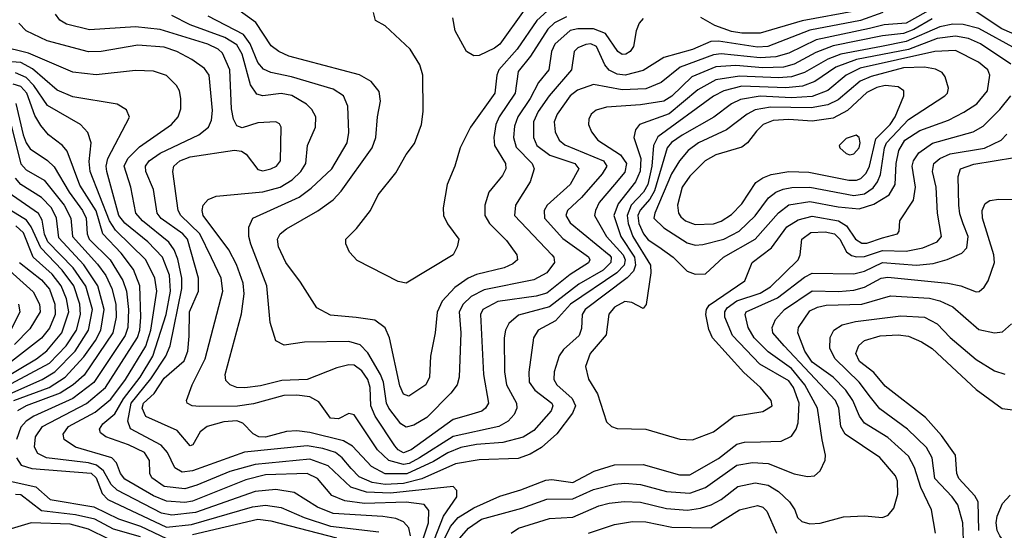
# Model space of a CAD drawing. Extents: x 997028 to 1115134, y 536408 to 618974.
# Tile 214 of 256: x 1032761 to 1036542, y 579916 to 581878. Entities that reach past the tile are written whole.
import ezdxf

# ---------------------------------------------------------------- set-up
doc = ezdxf.new("R2010")
doc.units = 0

msp = doc.modelspace()

# ---------------------------------------------------------------- linework, layer by layer
at = {"layer": '0CON10XD'}
for points in [[(1036305, 581942.4), (1036165, 581864.9), (1036081.5, 581858.5), (1036025, 581844.5), (1035819.6, 581800.4), (1035715, 581749.1), (1035665, 581735.3), (1035605, 581731.3), (1035455, 581747.2), (1035425, 581743.2), (1035297.6, 581695), (1035224, 581636), (1035165, 581612.5), (1035075, 581608.9), (1034965, 581629.4), (1034903.2, 581606.8), (1034875, 581584.7), (1034824.8, 581515), (1034813.9, 581485), (1034816.9, 581446.9), (1034832.2, 581415), (1034855, 581396.9), (1035003.2, 581335), (1035015.7, 581315), (1034998.3, 581285), (1034918.4, 581195), (1034865, 581145.3), (1034858.1, 581125), (1034875, 581097), (1035024.5, 580975), (1035031.9, 580965), (1035031.5, 580945), (1035002, 580915), (1034908.5, 580861.5), (1034795, 580774.8), (1034677, 580743), (1034639.5, 580710.5), (1034626.6, 580685), (1034621.6, 580655), (1034622.5, 580525), (1034630.7, 580475), (1034668.9, 580405), (1034670, 580385), (1034659.3, 580360.7), (1034637.1, 580335), (1034601.1, 580315), (1034425, 580276.2), (1034295.9, 580194.1), (1034256.8, 580173.2), (1034235, 580168.7), (1034178.8, 580185), (1034134.9, 580224.9), (1034045, 580359.5), (1034025, 580365.5), (1033985, 580344.7), (1033955, 580346.7), (1033910, 580410), (1033875, 580428.7), (1033825, 580435.4), (1033775, 580433.8), (1033658.5, 580401.5), (1033597.1, 580392.9), (1033451.2, 580391.2), (1033423.3, 580395), (1033404, 580405), (1033400.8, 580415), (1033423.4, 580475), (1033473.3, 580575), (1033541.2, 580835), (1033534.7, 580885.3), (1033497.5, 580962.5), (1033452.2, 581055), (1033379.6, 581125), (1033369, 581145), (1033348.6, 581295), (1033352.9, 581315), (1033376, 581335), (1033415, 581350.6), (1033586.2, 581376.2), (1033612.1, 581372.1), (1033630.9, 581360.9), (1033675, 581301.8), (1033695, 581297.7), (1033725, 581305.3), (1033746.5, 581315), (1033762.1, 581335), (1033765.6, 581465), (1033758.2, 581478.2), (1033745, 581485.6), (1033675, 581481.8), (1033615, 581461.8), (1033595, 581469.5), (1033581.8, 581495), (1033574.1, 581535), (1033567.8, 581685), (1033539.4, 581749.4), (1033522.4, 581765), (1033483.8, 581783.8), (1033299.6, 581840.4), (1033205, 581850.9), (1033028.6, 581838.6), (1032940.1, 581860.1), (1032915, 581875.9), (1032898.4, 581898.4)], [(1034861.2, 581888.8), (1034814.9, 581865.1), (1034788.6, 581841.4), (1034722.6, 581737.4), (1034675, 581679.2), (1034663.8, 581595), (1034602.5, 581505), (1034589.3, 581475), (1034581.5, 581425), (1034584.5, 581394.5), (1034626.8, 581325), (1034628.2, 581305), (1034615, 581279.6), (1034562, 581215), (1034546.9, 581165), (1034547.7, 581125), (1034564.6, 581094.6), (1034629.9, 581029.9), (1034669.6, 580975), (1034672.5, 580955), (1034655, 580939.3), (1034621.9, 580925), (1034515, 580898.8), (1034483.2, 580885), (1034431.6, 580848.4), (1034383.4, 580796.6), (1034364.1, 580754.1), (1034356.9, 580675), (1034338.7, 580585), (1034334.7, 580505), (1034321.2, 580475), (1034255, 580432), (1034235, 580439.2), (1034220.6, 580470.6), (1034181.1, 580655), (1034165, 580693.5), (1034125, 580723.4), (1034053.4, 580733.4), (1033955, 580742.6), (1033901.5, 580771.5), (1033839.4, 580869.4), (1033782.5, 580945), (1033755.3, 581005), (1033750.6, 581035), (1033761.3, 581055), (1033785, 581074.7), (1033906.3, 581143.7), (1033965, 581186), (1033995, 581218.5), (1034114.1, 581385), (1034129.2, 581425), (1034134.7, 581504.7), (1034146, 581565), (1034142, 581602), (1034110.3, 581640.3), (1034066.1, 581666.1), (1033795, 581737.8), (1033755.5, 581755), (1033727, 581777), (1033667.4, 581867.4), (1033595, 581918.9)], [(1034787.8, 581912.2), (1034746.9, 581875), (1034672, 581765), (1034601.4, 581685), (1034593.8, 581665), (1034586.2, 581595), (1034492.5, 581465), (1034452, 581385), (1034432.5, 581315), (1034402.9, 581245), (1034386.9, 581155), (1034388.1, 581125), (1034403.7, 581093.7), (1034447.1, 581035), (1034440.8, 581005), (1034426, 580975), (1034245, 580866), (1034215, 580872), (1034057.5, 580952.5), (1034028, 580985), (1034013.6, 581016.4), (1034013.8, 581035), (1034054.5, 581075.5), (1034108.6, 581145), (1034138.1, 581205), (1034205, 581290), (1034245, 581360), (1034277.4, 581402.6), (1034304.3, 581475), (1034310, 581525), (1034309.5, 581665), (1034297.5, 581705), (1034260, 581765), (1034165, 581853.8), (1034127.5, 581875), (1034120, 581905)], [(1034698.1, 581915), (1034605, 581784.1), (1034585, 581768.2), (1034525, 581740), (1034505, 581738.8), (1034476.9, 581755), (1034433.5, 581835), (1034424.4, 581885)], [(1035975, 581912.2), (1035766, 581874), (1035605, 581826.5), (1035535, 581826.2), (1035495, 581832.6), (1035430.4, 581855), (1035376.5, 581886.5)], [(1036265, 581880.9), (1036195, 581840.5), (1036155, 581825.1), (1036075, 581815.3), (1035885, 581777.8), (1035818.1, 581751.9), (1035735, 581707.2), (1035695, 581695.8), (1035615, 581693), (1035511.3, 581701.3), (1035435, 581697.3), (1035341.7, 581658.3), (1035265, 581584.5), (1035235, 581564.8), (1035145, 581550.7), (1035015, 581541.4), (1034975, 581530.4), (1034955.5, 581515), (1034946.4, 581495), (1034945.5, 581475), (1034957, 581447), (1034981.5, 581415), (1035068.3, 581358.3), (1035092, 581325), (1035085, 581291.9), (1035045, 581244.8), (1034986.5, 581175), (1034971.7, 581145), (1034969, 581125), (1035014.8, 581045), (1035078.2, 580975), (1035085.7, 580955), (1035082, 580935), (1035054.2, 580905), (1034876.7, 580785), (1034818.8, 580721.2), (1034751.6, 580685), (1034734.2, 580655), (1034716.5, 580523.5), (1034717.6, 580485), (1034739.2, 580455), (1034805.2, 580405), (1034808.1, 580395), (1034801.6, 580375), (1034735, 580300.2), (1034695, 580273.8), (1034617, 580253), (1034515, 580245.6), (1034455, 580234), (1034405, 580213.6), (1034350.7, 580180.7), (1034247.3, 580132.7), (1034165, 580133.6), (1034111.8, 580161.8), (1034039.2, 580239.2), (1034005, 580259.5), (1033875, 580292.5), (1033825, 580298.9), (1033785, 580296.3), (1033705, 580274.6), (1033679.2, 580275), (1033657, 580287), (1033618.2, 580328.2), (1033595, 580337.4), (1033545, 580332.3), (1033481.1, 580315), (1033453.5, 580295), (1033426, 580245), (1033415, 580240.8), (1033365, 580299.1), (1033245, 580352.9), (1033230.5, 580385), (1033236.7, 580405), (1033277.8, 580442.2), (1033315, 580500.7), (1033392.3, 580567.7), (1033406.7, 580605), (1033411.5, 580661.5), (1033412.5, 580755), (1033447.3, 580835), (1033447.5, 580885), (1033405.5, 581035), (1033387.3, 581055), (1033304.5, 581114.5), (1033289.1, 581135), (1033274.3, 581225), (1033245.7, 581295), (1033243.8, 581315), (1033257.5, 581335), (1033300, 581365), (1033448.9, 581435), (1033485.4, 581465), (1033497.8, 581492.2), (1033501.7, 581528.3), (1033487.8, 581665), (1033470.5, 581690.5), (1033421.5, 581725), (1033364.5, 581755), (1033315, 581772.6), (1033215, 581780.4), (1033073.8, 581755), (1033025, 581754.3), (1032866.2, 581796.2), (1032785.6, 581835), (1032756.9, 581865)], [(1036075.7, 581905), (1035990.4, 581875), (1035795, 581837.6), (1035634.3, 581775), (1035595, 581772.2), (1035445, 581795.4), (1035415, 581793.6), (1035345, 581763.2), (1035235, 581732.5), (1035155, 581682.5), (1035085.9, 581664.1), (1035055, 581668.3), (1035025, 581684), (1035008.3, 581705), (1034976.6, 581775), (1034955, 581785.6), (1034935, 581782.6), (1034905, 581769.1), (1034890.4, 581755), (1034880.6, 581685), (1034794.5, 581585.5), (1034752.2, 581525), (1034734.8, 581485), (1034734.4, 581425), (1034747, 581395), (1034796.9, 581356.9), (1034892.9, 581325), (1034907.8, 581305), (1034875.3, 581245), (1034786.8, 581165), (1034775.6, 581144.4), (1034776.7, 581115), (1034847.3, 581037.3), (1034945, 580966.9), (1034951.1, 580955), (1034945, 580943.5), (1034875, 580899.3), (1034785, 580827.2), (1034744, 580816), (1034597.8, 580795), (1034539.7, 580765), (1034531, 580745), (1034542.6, 580515), (1034561.1, 580405), (1034550, 580385), (1034536, 580374), (1034485, 580357.9), (1034425, 580341.6), (1034263.8, 580225), (1034235, 580214.2), (1034215, 580224.8), (1034201.2, 580241.2), (1034126.5, 580355), (1034109.9, 580395), (1034106.2, 580465), (1034098.3, 580495), (1034075, 580529.1), (1034045, 580550.2), (1034025, 580552.4), (1033979.2, 580540.8), (1033865, 580495.8), (1033768.1, 580491.9), (1033685, 580470.7), (1033625, 580464.1), (1033595, 580464.8), (1033568.5, 580475), (1033551.9, 580491.9), (1033550, 580515), (1033612.6, 580747.4), (1033622.4, 580825), (1033618.8, 580865), (1033593.3, 580936.7), (1033563.7, 580993.7), (1033465.8, 581125), (1033461.4, 581145), (1033465.4, 581165), (1033485, 581187.3), (1033515, 581200.4), (1033695, 581216.3), (1033760.9, 581235), (1033807.2, 581262.8), (1033840.2, 581295), (1033859.5, 581325), (1033866.6, 581395), (1033897.3, 581465), (1033898.5, 581505), (1033883, 581533), (1033862.9, 581552.9), (1033806.4, 581586.4), (1033765, 581593.7), (1033695, 581584.8), (1033671.6, 581591.6), (1033647.2, 581627.2), (1033614.9, 581745), (1033595, 581780.7), (1033548.9, 581808.9), (1033415, 581858.4), (1033345, 581893.3)], [(1035155, 581882.4), (1035139.7, 581865), (1035128.1, 581835), (1035118.6, 581775), (1035105.3, 581755), (1035089.4, 581745), (1035075, 581743.9), (1035057.6, 581755), (1035010.7, 581825), (1034965, 581842.8), (1034905, 581842.4), (1034875, 581836.1), (1034816.1, 581783.9), (1034803, 581755), (1034793.6, 581685), (1034753.1, 581636.9), (1034721.6, 581575), (1034673.8, 581505), (1034661.6, 581468.4), (1034657.8, 581425), (1034668.1, 581388.1), (1034728.9, 581325), (1034736.9, 581305), (1034722, 581255), (1034665.3, 581165), (1034661.6, 581125), (1034804.1, 580975), (1034811.8, 580965), (1034814.2, 580945), (1034785, 580905.3), (1034735, 580879), (1034545, 580839.8), (1034495.1, 580814.9), (1034464.4, 580785), (1034448.4, 580755), (1034455.2, 580674.8), (1034448.4, 580505), (1034440.6, 580475), (1034416.9, 580443.1), (1034325, 580350), (1034275, 580320), (1034245, 580311.9), (1034225, 580325.3), (1034179, 580385), (1034169.5, 580405), (1034157.7, 580485), (1034146.4, 580515), (1034097.9, 580597.9), (1034068.7, 580628.7), (1034025, 580641.9), (1033855, 580639.2), (1033777, 580627), (1033745, 580644), (1033722.1, 580715), (1033710, 580855), (1033648.1, 581015), (1033640.6, 581045), (1033640.7, 581080.7), (1033656.7, 581115), (1033833.8, 581196.2), (1033879.8, 581230.2), (1033960.2, 581305), (1034018.8, 581405), (1034024.8, 581445), (1034020.9, 581545), (1034003.8, 581585), (1033965, 581610.9), (1033805, 581658.3), (1033725.5, 581675.5), (1033697.7, 581687.7), (1033675, 581713.4), (1033645.3, 581785.3), (1033620.3, 581820.3), (1033485, 581891.9)], [(1036618.9, 581805), (1036532.8, 581842.8), (1036435, 581908.1)], [(1036589.5, 581765), (1036445, 581844.3), (1036385, 581859.8), (1036345, 581860.6), (1036295, 581850.9), (1036165, 581793.4), (1036070.6, 581775), (1035914.2, 581745.8), (1035864.5, 581725.5), (1035774.9, 581675.1), (1035725, 581658), (1035675, 581654), (1035525, 581661.1), (1035435, 581646.9), (1035365, 581608.7), (1035255, 581515.7), (1035141.5, 581475), (1035126.2, 581455), (1035119.7, 581425), (1035146, 581345), (1035144.5, 581295.5), (1035126.5, 581255), (1035059.6, 581170.4), (1035043, 581125), (1035070.1, 581045), (1035122.4, 580965), (1035125.8, 580935), (1035118.2, 580911.8), (1035094.3, 580885.7), (1034932, 580765), (1034921, 580745), (1034918.5, 580691.5), (1034909.1, 580665), (1034849.3, 580610.7), (1034832.9, 580587.1), (1034813.2, 580525), (1034812.6, 580495), (1034823.7, 580475), (1034883.1, 580423.1), (1034895.8, 580394.2), (1034884, 580366), (1034823.7, 580286.3), (1034765, 580234.1), (1034721.9, 580208.1), (1034675, 580192.4), (1034525, 580186.6), (1034435, 580171.4), (1034305.9, 580114.1), (1034235, 580096.1), (1034165, 580092.8), (1034115, 580100), (1034065, 580121.6), (1034033.7, 580153.7), (1033998.8, 580195), (1033973.1, 580215), (1033925, 580231), (1033865, 580240.8), (1033623.7, 580216.3), (1033425, 580144.2), (1033385, 580140.2), (1033356.4, 580156.4), (1033328.4, 580215), (1033303.7, 580243.7), (1033186.4, 580306.4), (1033175.8, 580335), (1033188.6, 580405), (1033265, 580497.5), (1033322.4, 580585), (1033338.2, 580625), (1033383.8, 580845), (1033383, 580885), (1033367.6, 580957.6), (1033353.7, 580993.7), (1033333.2, 581023.2), (1033232.4, 581105), (1033206.8, 581135), (1033188, 581235), (1033161.7, 581315), (1033176.1, 581343.9), (1033221, 581389), (1033343.2, 581475), (1033369.3, 581505), (1033379.3, 581535), (1033380, 581575), (1033374, 581605), (1033362.5, 581625), (1033325, 581663.8), (1033275, 581679.4), (1033205, 581683.1), (1033055, 581665.7), (1032965, 581675.7), (1032795, 581749.3), (1032685, 581776.1)], [(1036567, 581707), (1036451.1, 581785), (1036404.9, 581804.9), (1036355, 581814.6), (1036285, 581806), (1036175, 581763.3), (1035975, 581724.9), (1035895.7, 581695), (1035815, 581640), (1035767.2, 581622.8), (1035703.8, 581616.2), (1035535, 581622), (1035464.6, 581605), (1035425.8, 581584.2), (1035211.6, 581428.4), (1035194.9, 581395), (1035189.3, 581315), (1035172.9, 581245), (1035156.3, 581215), (1035109.5, 581165), (1035093.6, 581125), (1035097.3, 581095), (1035115.1, 581045), (1035183.2, 580935), (1035184.7, 580905.3), (1035166.8, 580783.2), (1035155, 580768.8), (1035111.5, 580791.5), (1035085, 580794.6), (1035045, 580772.9), (1035022.9, 580747.1), (1035012.8, 580667.2), (1034951.2, 580595), (1034933.3, 580545), (1034945, 580496.2), (1034980, 580440), (1035015, 580333.3), (1035033.3, 580315), (1035055, 580307.5), (1035165, 580304.4), (1035296.3, 580266.3), (1035345, 580263.8)], [(1035355, 580899.6), (1035395, 580901.4), (1035464, 580965), (1035586.2, 581035), (1035675, 581136.1), (1035715, 581166.2), (1035795, 581179.7), (1035905, 581158.9), (1035985, 581151.8), (1036041.1, 581168.9), (1036100.5, 581205), (1036123.3, 581245), (1036127.1, 581325), (1036137.9, 581375), (1036161, 581415), (1036218.3, 581451.7), (1036327.9, 581492.1), (1036387.5, 581522.5), (1036436.6, 581555), (1036477.4, 581605), (1036486.9, 581665), (1036479.4, 581685), (1036443.1, 581715), (1036355, 581758.8), (1036275.5, 581755.5), (1035988.8, 581691.2), (1035935.2, 581665), (1035864.5, 581605.5), (1035805, 581582.4), (1035725, 581577.4), (1035605, 581583.6), (1035528.9, 581571.1), (1035495, 581554), (1035426.3, 581503.7), (1035305, 581434.8), (1035264.3, 581405.7), (1035247.3, 581385), (1035199.4, 581220.6), (1035181.3, 581188.7), (1035143.7, 581146.3), (1035135.1, 581125), (1035138.4, 581095), (1035156.1, 581055), (1035175, 581032.1), (1035215, 581005.6), (1035271.2, 580965), (1035325, 580911.5), (1035355, 580899.6)], [(1034308.2, 579765), (1034389, 579971), (1034439.6, 580045), (1034439.6, 580069.6), (1034425, 580084.3), (1034185, 580059.3), (1034093.2, 580063.2), (1034032.2, 580082.2), (1033945, 580164), (1033875, 580189.6), (1033665, 580169.3), (1033567.8, 580142.2), (1033440.9, 580089.1), (1033395, 580076), (1033315, 580084.3), (1033268.4, 580118.4), (1033260.6, 580135), (1033259, 580185), (1033240.5, 580215), (1033178.2, 580245), (1033091.5, 580275), (1033070.7, 580290.7), (1033066.8, 580305), (1033080, 580325), (1033126.5, 580363.5), (1033158.9, 580421.1), (1033223.9, 580505), (1033272.3, 580585), (1033322.7, 580745), (1033339.4, 580835), (1033336, 580896), (1033309.8, 580965), (1033252.5, 581025), (1033165, 581096.7), (1033141.9, 581125), (1033095.8, 581295), (1033092.3, 581315), (1033099.5, 581345), (1033182.7, 581502.7), (1033171.4, 581531.4), (1033135, 581552.9), (1032965, 581582), (1032905, 581607), (1032809.6, 581689.6), (1032765, 581712.7), (1032635, 581722.2)], [(1035355, 581011.6), (1035385, 581013.9), (1035465, 581035.2), (1035524.1, 581065), (1035585.1, 581124.9), (1035636.2, 581193.8), (1035665, 581214.8), (1035693.6, 581226.4), (1035726.6, 581233.4), (1035795, 581234.1), (1035965, 581201.9), (1036005, 581208.5), (1036038.2, 581231.8), (1036055.3, 581254.7), (1036066.4, 581283.6), (1036081.9, 581385), (1036090.4, 581405), (1036175, 581494.8), (1036314.5, 581585), (1036324.1, 581595.9), (1036328.2, 581615), (1036315, 581658.8), (1036303.5, 581675), (1036278.3, 581688.3), (1036235.4, 581695.4), (1036155, 581692.9), (1036030.8, 581659.2), (1035988.8, 581641.2), (1035905, 581569.5), (1035865, 581551.3), (1035800.9, 581539.1), (1035645, 581542.1), (1035585, 581530.9), (1035554.7, 581515), (1035475.4, 581454.6), (1035367.5, 581405), (1035328.8, 581375), (1035295, 581335.9), (1035264.5, 581285.5), (1035200, 581135), (1035196.8, 581115), (1035235, 581078.1), (1035325, 581020), (1035355, 581011.6)], [(1034270.4, 579765), (1034331.5, 579945), (1034331.9, 579991.9), (1034314.8, 580014.8), (1034245, 580024), (1034085, 580018.8), (1034009.4, 580029.4), (1033960.1, 580050.1), (1033904.7, 580115), (1033864.6, 580134.6), (1033705, 580129), (1033629.8, 580110.2), (1033425, 580027.6), (1033395, 580022.7), (1033325, 580027.8), (1033275, 580049), (1033165, 580112.5), (1033147.5, 580135), (1033133.1, 580175), (1033114, 580194), (1032975.5, 580235.5), (1032931.1, 580265), (1032927.1, 580285), (1032947.9, 580315), (1033050.4, 580369.6), (1033110.3, 580419.7), (1033167.6, 580495), (1033245, 580623.8), (1033264.7, 580685), (1033287.3, 580835), (1033279.8, 580885), (1033245, 580954.7), (1033128.9, 581068.9), (1033105.1, 581105.1), (1033031.2, 581295), (1033027.1, 581332.9), (1033035.7, 581405), (1033022.5, 581445), (1032994.5, 581475), (1032867.9, 581547.9), (1032814.7, 581624.7), (1032785, 581655.9), (1032745, 581673.6)], [(1034262.3, 579895), (1034255.4, 579925.4), (1034235, 579948.9), (1034205, 579961.1), (1034155, 579969.6), (1033965, 579980.6), (1033905.1, 580005.1), (1033815, 580061.1), (1033745, 580073.3), (1033665, 580065.1), (1033435.4, 579984.6), (1033345, 579974.4), (1033305, 579982.1), (1033135, 580070.3), (1033112.5, 580092.5), (1033082.1, 580145), (1033056, 580166), (1033025, 580175.1), (1032863.3, 580195), (1032830.9, 580210.9), (1032817.5, 580235), (1032821, 580275), (1032848, 580315), (1033017.2, 580402.8), (1033090.5, 580465), (1033212.9, 580657.1), (1033222.3, 580685), (1033226.3, 580735), (1033221.9, 580855), (1033197.5, 580917.5), (1033150.6, 580980.6), (1033079.6, 581055), (1033054, 581144), (1032991.9, 581241.9), (1032942.8, 581372.8), (1032924.8, 581394.8), (1032871.8, 581435), (1032841.3, 581471.3), (1032819.4, 581509.4), (1032787.9, 581595), (1032765, 581620.8), (1032735, 581630.3)], [(1035355, 581090.5), (1035425, 581093.8), (1035455, 581103.3), (1035495, 581129.8), (1035535, 581170.8), (1035588, 581252), (1035615, 581270.4), (1035647.5, 581282.5), (1035715, 581294.2), (1035792, 581292), (1035945, 581260.8), (1035975, 581261.2), (1035992, 581268), (1036011.8, 581288.2), (1036025, 581314.7), (1036049.4, 581420.6), (1036104.1, 581475), (1036123.6, 581505), (1036157.1, 581585), (1036156.2, 581605), (1036135, 581619.5), (1036084.9, 581624.9), (1036053.1, 581616.9), (1036015, 581597.9), (1035940.8, 581529.2), (1035885, 581499.3), (1035805, 581488.4), (1035715, 581494.5), (1035655, 581490.4), (1035616.2, 581475), (1035591, 581449), (1035555.9, 581404.1), (1035535, 581387.6), (1035435, 581359), (1035394.1, 581335), (1035335, 581276.8), (1035305.6, 581235), (1035287.4, 581165), (1035291.4, 581135), (1035300.5, 581120.5), (1035318.2, 581105), (1035355, 581090.5)], [(1035345, 580263.8), (1035425, 580294.5), (1035505, 580354.5), (1035615, 580372.9), (1035650.8, 580395), (1035646.9, 580415), (1035605.6, 580465), (1035541.9, 580521.9), (1035421.4, 580655), (1035407.3, 580687.3), (1035395.9, 580745), (1035398.8, 580765), (1035409.4, 580780.6), (1035545.9, 580874.1), (1035574.6, 580945), (1035648.1, 581001.9), (1035707.4, 581082.6), (1035750.7, 581109.3), (1035805, 581123.4), (1035905.3, 581105.3), (1035936.5, 581086.5), (1035970.6, 581035), (1035995, 581019.4), (1036015, 581019.6), (1036075, 581040), (1036132, 581055), (1036139.2, 581065), (1036140.8, 581105), (1036193.8, 581185), (1036201.6, 581235), (1036188.5, 581315), (1036193.6, 581335), (1036213.6, 581366.4), (1036266.2, 581403.8), (1036423.4, 581446.6), (1036460.7, 581469.3), (1036525, 581532.5), (1036567.6, 581585)], [(1032746.1, 581556.1), (1032774.1, 581435.9), (1032785, 581404.6), (1032801.4, 581381.4), (1032867.1, 581337.1), (1032892.6, 581312.6), (1032950.7, 581215), (1033002.5, 581145), (1033016.3, 581115), (1033019.4, 581055), (1033027.3, 581035), (1033107.6, 580955), (1033156.2, 580876.2), (1033170.4, 580835), (1033178.8, 580765), (1033175.6, 580695), (1033165.9, 580665), (1033045.7, 580484.3), (1032965, 580422.3), (1032815.4, 580354.6), (1032785.2, 580335), (1032765, 580311.9), (1032748.2, 580265)], [(1032726.3, 581476.3), (1032765, 581324.3), (1032785, 581301.5), (1032855, 581261.5), (1032931.6, 581165), (1032957.7, 581115), (1032963.4, 581045), (1033059.1, 580939.1), (1033091.2, 580895), (1033115.1, 580845), (1033129.6, 580785), (1033131.1, 580735), (1033118.7, 580675), (1033007.8, 580512.2), (1032966.6, 580475), (1032916.7, 580443.3), (1032785.6, 580394.4), (1032752.1, 580375)], [(1034378, 579855), (1034415, 579930.6), (1034445, 579965.2), (1034505, 580002.7), (1034605, 580047.5), (1034685, 580071.2), (1034781, 580109), (1034805, 580112), (1034885, 580100.2), (1034966.9, 580143.1), (1035045, 580168), (1035155, 580169.1), (1035295, 580128.8), (1035335, 580128.8), (1035445, 580192.5), (1035515, 580246.9), (1035545, 580254.4), (1035606.5, 580256.5), (1035685, 580259.1), (1035725, 580278.2), (1035743.4, 580305), (1035751, 580329), (1035754, 580405), (1035732.9, 580465), (1035715, 580490.5), (1035603.9, 580555), (1035498.9, 580665), (1035469.5, 580735), (1035468.8, 580755), (1035478.6, 580771.4), (1035515, 580797.9), (1035605, 580827.6), (1035645, 580851.2), (1035750.3, 580955), (1035758.4, 580975), (1035764.7, 581035), (1035800, 581060), (1035855, 581063.4), (1035889.7, 581055), (1035910.3, 581035), (1035936.4, 580986.4), (1035955, 580972.1), (1035975, 580966.4), (1036005, 580967.9), (1036075, 580990.9), (1036165, 580988.5), (1036229.1, 581000.9), (1036285, 581024.3), (1036301.2, 581045), (1036285.7, 581135), (1036280.2, 581235), (1036266.1, 581295), (1036271.8, 581325), (1036294.9, 581345.1), (1036335, 581362.8), (1036466.2, 581383.8), (1036530.4, 581415), (1036552.2, 581437.8)], [(1035948.7, 581358.7), (1035965, 581362.2), (1035984.6, 581385), (1035988.9, 581405), (1035985.3, 581425.3), (1035973.6, 581433.6), (1035935, 581421.2), (1035908.6, 581395), (1035911.4, 581385), (1035935, 581363.3), (1035948.7, 581358.7)], [(1034433.7, 579865), (1034484.8, 579925), (1034535, 579958.7), (1034689.3, 580000.7), (1034785, 580035.6), (1034885, 580037.4), (1034965, 580072.4), (1035045, 580093.5), (1035085, 580097), (1035145, 580092.3), (1035245.1, 580065.1), (1035335, 580058.6), (1035395, 580081.3), (1035515, 580166), (1035575, 580177.1), (1035635, 580172.4), (1035735, 580132.8), (1035786.9, 580123.1), (1035813.3, 580125), (1035835.4, 580144.6), (1035853.8, 580186.2), (1035855.4, 580205), (1035843.3, 580263.3), (1035825.2, 580385), (1035776.8, 580475), (1035725, 580538), (1035635, 580602), (1035581.3, 580655), (1035559.1, 580695), (1035546.8, 580745), (1035551.5, 580755), (1035671.1, 580808.9), (1035775, 580888.4), (1035805, 580904.5), (1035965, 580901.9), (1036005, 580912.1), (1036075, 580944.6), (1036205.4, 580934.6), (1036269.3, 580940.7), (1036322.9, 580957.1), (1036379, 580981), (1036398.8, 581001.2), (1036403.9, 581045), (1036385, 581093.5), (1036371.8, 581131.8), (1036368, 581165), (1036364.7, 581275.3), (1036374.5, 581305), (1036425, 581322.5), (1036581.1, 581348.9)], [(1032737.8, 580415), (1032873.4, 580465), (1032934.8, 580505), (1033007.3, 580582.7), (1033052.4, 580645), (1033072.7, 580685), (1033085.1, 580765), (1033061, 580855), (1033006.5, 580936.5), (1032910.5, 581039.5), (1032902.2, 581115), (1032883.3, 581155), (1032845, 581194.8), (1032765, 581245.2), (1032745, 581268.8)], [(1032687.7, 580425), (1032846.6, 580495), (1032895.2, 580525), (1032973.8, 580605), (1033025.4, 580685), (1033039.7, 580765), (1033014.3, 580854.3), (1032965.6, 580925), (1032869.1, 581025), (1032856.4, 581053.6), (1032847.5, 581107.5), (1032833.3, 581133.3), (1032699.4, 581225)], [(1032670.5, 580449.5), (1032875, 580558.5), (1032938.8, 580625), (1032978.7, 580685), (1032994, 580745), (1032992.2, 580785), (1032968.8, 580855), (1032923.8, 580915), (1032841.4, 581001.4), (1032805, 581082.5), (1032787, 581107), (1032693.1, 581165)], [(1034647.8, 579905), (1034677.1, 579925), (1034795, 579961.6), (1034885, 579967), (1034985, 580010.4), (1035025, 580020.8), (1035083, 580027), (1035145, 580024.1), (1035245, 579999.4), (1035325.8, 579994.2), (1035375, 580000.7), (1035416.2, 580013.8), (1035454.7, 580035), (1035519.1, 580085), (1035585, 580099), (1035635, 580089.4), (1035674.7, 580065), (1035717.3, 580025), (1035737.5, 579995), (1035748, 579965), (1035765, 579950.6), (1035795, 579940.8), (1035835, 579943.8), (1035925, 579967.8), (1036005, 579971.2), (1036075, 579965.4), (1036096.9, 579975), (1036118.5, 580001.5), (1036133.2, 580055), (1036132.7, 580105), (1036124.7, 580125), (1036065, 580195.3), (1035931.2, 580285), (1035914.3, 580315), (1035906.8, 580385), (1035893.7, 580415), (1035697.3, 580625), (1035653, 580675), (1035651, 580695), (1035663.4, 580726.6), (1035698.4, 580765), (1035805, 580836.5), (1035906.1, 580833.9), (1035965, 580839), (1036005, 580850.2), (1036069.6, 580885), (1036095, 580889.1), (1036326, 580866), (1036375, 580855.3), (1036435, 580832.5), (1036445.8, 580834.2), (1036465, 580850), (1036481.1, 580875), (1036505.2, 580945), (1036502.3, 580975), (1036458.8, 581115), (1036457.9, 581145), (1036468.4, 581171.6), (1036487.3, 581182.7), (1036521.6, 581188.4), (1036714.8, 581185.2)], [(1032630.4, 580459.6), (1032824.8, 580575.2), (1032865, 580606.1), (1032922.6, 580675), (1032949, 580755), (1032940.7, 580805), (1032920.1, 580855), (1032885, 580899.7), (1032812.9, 580965), (1032775, 581059.4), (1032746.3, 581086.3)], [(1032760, 580945), (1032845, 580878.3), (1032875, 580842.3), (1032895.9, 580785), (1032896.7, 580745), (1032875, 580692.5), (1032845, 580653.8), (1032728.8, 580565)], [(1032722.5, 580912.5), (1032811.8, 580831.8), (1032836.2, 580785), (1032839.1, 580755), (1032799.2, 580690.8), (1032740.3, 580629.7)], [(1036278.8, 579905), (1036262.9, 579995), (1036221.3, 580081.3), (1036197.4, 580157.4), (1036175, 580200.9), (1036095, 580272.5), (1036005, 580327.3), (1035986.1, 580355), (1035961.2, 580415), (1035933.7, 580455), (1035885.1, 580505.1), (1035805, 580562.3), (1035776, 580605), (1035749.3, 580675), (1035752.5, 580695), (1035795, 580758.8), (1035825, 580774), (1035858.9, 580781.1), (1035995.1, 580784.9), (1036105, 580817), (1036255, 580807.5), (1036295, 580797.8), (1036344.9, 580774.9), (1036445, 580688), (1036505, 580674.5), (1036535, 580678.9), (1036570.3, 580709.7)], [(1032726.9, 580685), (1032762.2, 580755), (1032757.8, 580785)], [(1036386.7, 579845), (1036383, 579945), (1036363.6, 580013.6), (1036342.3, 580045), (1036276, 580115), (1036264.8, 580195), (1036243.8, 580233.8), (1036171.2, 580305), (1036065, 580382.4), (1036028, 580428), (1035985.6, 580485), (1035892.7, 580575), (1035872.7, 580615), (1035873.4, 580656.6), (1035888.2, 580685), (1035919.4, 580705), (1035971.3, 580718.7), (1036145, 580740.7), (1036235.8, 580735), (1036285, 580708.8), (1036335, 580656.8), (1036435, 580572.4), (1036505, 580528.8), (1036545, 580515.9)], [(1036444.5, 579915), (1036442.2, 580025), (1036429.2, 580049.2), (1036368, 580115), (1036360, 580135), (1036354.8, 580205), (1036300.7, 580280.7), (1036239.6, 580349.6), (1036085, 580469.7), (1036042, 580522), (1035986.5, 580565), (1035972.6, 580595), (1035983.4, 580626.6), (1036005.7, 580645), (1036066.2, 580663.8), (1036135, 580667.6), (1036175, 580661.6), (1036225, 580640.3), (1036265, 580614.7), (1036435, 580456.6), (1036534.7, 580384.7), (1036585, 580378.2)], [(1032748.6, 580195), (1032766, 580166), (1032806.9, 580153.1), (1033035, 580135.5), (1033055, 580117.8), (1033077.3, 580057.3), (1033098.7, 580035), (1033325, 579927.8), (1033421.2, 579938.8), (1033655, 580006.7), (1033705, 580012.5), (1033765, 580003.4), (1033853.8, 579965), (1033955, 579932.2), (1034140.7, 579910.7)], [(1032724.4, 580104.4), (1032823, 580083), (1032877.8, 580035), (1033045, 580006.5), (1033139.8, 579959.8), (1033225, 579931.8), (1033325, 579885.3)], [(1033225, 579891.1), (1033121, 579921), (1033048.7, 579958.7), (1032975, 579976.3), (1032845, 579991.3), (1032765, 580051.9), (1032745, 580053.8)], [(1036711.1, 579635), (1036524.9, 579894.9), (1036514.8, 579915), (1036511.1, 579945), (1036515, 579970), (1036535, 580018.6), (1036565, 580050.6)], [(1034944.8, 579905.2), (1035045, 579938.4), (1035115, 579950.2), (1035165, 579949.2), (1035265, 579928.3), (1035414.7, 579925.3), (1035525, 579995.2), (1035595, 580011.1), (1035615, 580004.7), (1035630.3, 579990.3), (1035667.7, 579905)], [(1033102.6, 579882.6), (1033025, 579920), (1032955, 579939.8), (1032804.9, 579945.1), (1032675, 579906.1)], [(1033425, 579900.6), (1033675, 579958.8), (1033725, 579952.1), (1033976.9, 579886.9)]]:
    msp.add_lwpolyline(points, dxfattribs=at)

doc.saveas('drawing.dxf')
